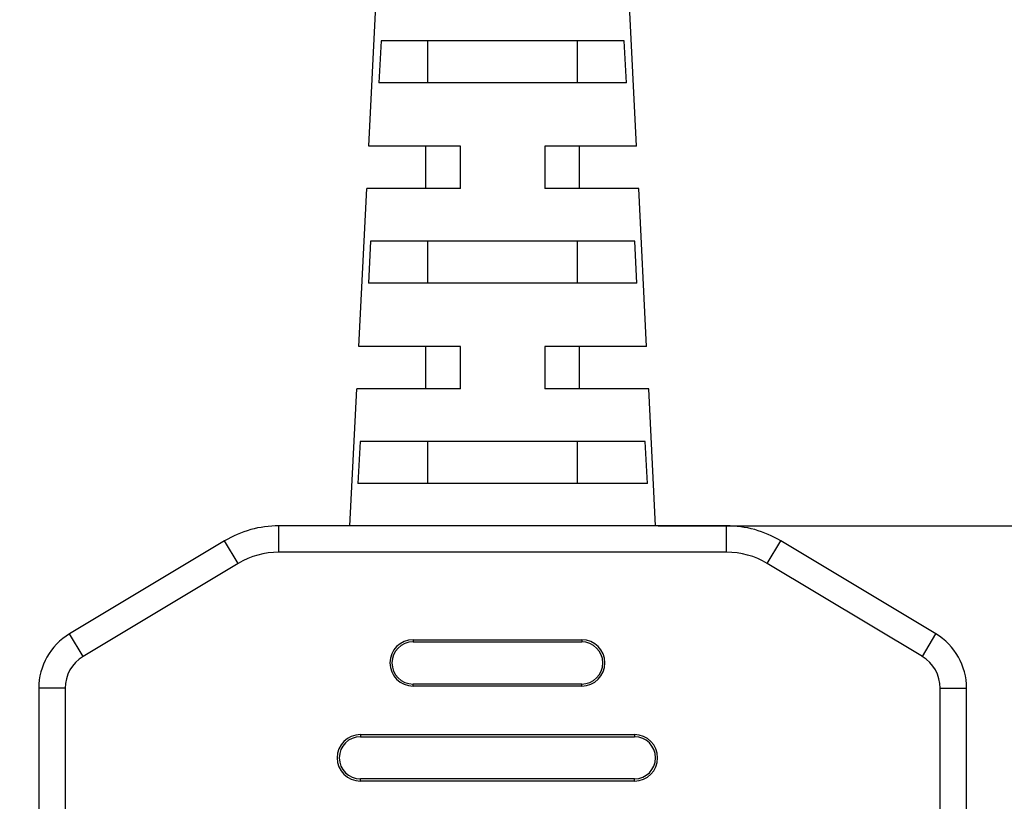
# Model space of a CAD drawing. Header units: millimetres. Extents: x 2798 to 3316, y 1544 to 1917.
# Tile 16 of 23: x 2906 to 2930, y 1591 to 1609. Entities that reach past the tile are written whole.
import ezdxf

# ---------------------------------------------------------------- set-up
doc = ezdxf.new("R2010")
doc.units = ezdxf.units.MM
doc.styles.get("Standard").update_dxf_attribs({"font": 'arial_0.ttf'})
doc.dimstyles.get("Standard").update_dxf_attribs({"dimtxt": 3.5, "dimasz": 5, "dimexe": 0.18, "dimexo": 0.0625, "dimgap": 0.09, "dimtad": 0, "dimdec": 1, "dimzin": 0, "dimdsep": 46, "dimtxsty": 'Standard', "dimblk2": 'NONE', "dimcen": 0.09, "dimadec": 0, "dimazin": 0, "dimtfac": 1, "dimtdec": 1, "dimtofl": 0, "dimtmove": 0, "dimatfit": 3, "dimfxl": 1, "dimtolj": 1, "dimtzin": 0, "dimarcsym": 0})

# ---------------------------------------------------------------- blocks, each defined once
blk = doc.blocks.new('*D291')
at = {"color": 0, "lineweight": -2}
for p, q in [((2925.915, 1641.516), (2950.839, 1641.516)), ((2950.659, 1636.516), (2950.659, 1634.22)), ((2950.659, 1602.314), (2950.659, 1606.634)), ((2921.508, 1597.314), (2950.839, 1597.314))]:
    blk.add_line(p, q, dxfattribs=at)
at = {"color": 0}
for points in [[(2951.492, 1636.516), (2949.825, 1636.516), (2950.659, 1641.516)], [(2949.825, 1602.314), (2951.492, 1602.314), (2950.659, 1597.314)]]:
    blk.add_solid(points, dxfattribs=at)
at = {"layer": 'Defpoints', "color": 0}
for p in [(2925.853, 1641.516), (2921.445, 1597.314), (2950.659, 1597.314)]:
    blk.add_point(p, dxfattribs=at)
at = {"color": 0, "insert": (2950.659, 1620.427), "char_height": 3.5, "attachment_point": 5, "rotation": 90}
blk.add_mtext('\\A1;\\fArial|b0|i0|c0|p34;500{\\H0.7x;\\S+20^ -0;}(\\f宋体|b0|i0|c134|p34;线长）', dxfattribs=at)
blk = doc.blocks.new('_None')
blk = doc.blocks.new('*D292')
at = {"color": 0, "lineweight": -2}
for p, q in [((2925.792, 1653.182), (2878.455, 1653.182)), ((2878.635, 1648.182), (2878.635, 1640.15)), ((2878.635, 1604.532), (2878.635, 1612.563)), ((2889.061, 1599.532), (2878.455, 1599.532))]:
    blk.add_line(p, q, dxfattribs=at)
at = {"color": 0}
for points in [[(2879.468, 1648.182), (2877.801, 1648.182), (2878.635, 1653.182)], [(2877.801, 1604.532), (2879.468, 1604.532), (2878.635, 1599.532)]]:
    blk.add_solid(points, dxfattribs=at)
at = {"layer": 'Defpoints', "color": 0}
for p in [(2878.635, 1653.182), (2925.854, 1653.182), (2889.123, 1599.532)]:
    blk.add_point(p, dxfattribs=at)
at = {"color": 0, "insert": (2878.635, 1626.357), "char_height": 3.5, "attachment_point": 5, "rotation": 90}
blk.add_mtext('\\A1;\\fArial|b0|i0|c0|p34;500{\\H0.7x;\\S+20^ -0;}(\\f宋体|b0|i0|c134|p34;线长）', dxfattribs=at)

msp = doc.modelspace()

# ---------------------------------------------------------------- linework, layer by layer
at = {"color": 7, "linetype": 'Continuous'}
for p, q in [((2914.645, 1606.314), (2914.82, 1609.814)), ((2920.995, 1606.314), (2920.82, 1609.814)), ((2914.939, 1608.814), (2914.886, 1607.814)), ((2920.702, 1608.814), (2914.939, 1608.814)), ((2916.046, 1607.814), (2916.046, 1608.814)), ((2919.595, 1607.814), (2919.595, 1608.814)), ((2920.755, 1607.814), (2920.702, 1608.814)), ((2920.755, 1607.814), (2914.886, 1607.814)), ((2916.82, 1606.314), (2914.645, 1606.314)), ((2915.995, 1605.314), (2915.995, 1606.314)), ((2916.82, 1605.314), (2916.82, 1606.314)), ((2920.995, 1606.314), (2918.82, 1606.314)), ((2918.82, 1606.314), (2918.82, 1605.314)), ((2919.645, 1605.314), (2919.645, 1606.314)), ((2914.408, 1601.564), (2914.595, 1605.314)), ((2916.82, 1605.314), (2914.595, 1605.314)), ((2921.045, 1605.314), (2918.82, 1605.314)), ((2921.233, 1601.564), (2921.045, 1605.314)), ((2914.689, 1604.064), (2914.636, 1603.064)), ((2920.952, 1604.064), (2914.689, 1604.064)), ((2916.046, 1603.064), (2916.046, 1604.064)), ((2919.595, 1603.064), (2919.595, 1604.064)), ((2921.005, 1603.064), (2920.952, 1604.064)), ((2921.005, 1603.064), (2914.636, 1603.064)), ((2916.82, 1601.564), (2914.408, 1601.564)), ((2915.995, 1600.564), (2915.995, 1601.564)), ((2916.82, 1600.564), (2916.82, 1601.564)), ((2921.233, 1601.564), (2918.82, 1601.564)), ((2918.82, 1601.564), (2918.82, 1600.564)), ((2919.645, 1600.564), (2919.645, 1601.564)), ((2914.195, 1597.314), (2914.358, 1600.564)), ((2916.82, 1600.564), (2914.358, 1600.564)), ((2921.283, 1600.564), (2918.82, 1600.564)), ((2921.445, 1597.314), (2921.283, 1600.564)), ((2914.44, 1599.314), (2914.388, 1598.314)), ((2921.201, 1599.314), (2914.44, 1599.314)), ((2916.046, 1598.314), (2916.046, 1599.314)), ((2919.595, 1598.314), (2919.595, 1599.314)), ((2921.253, 1598.314), (2921.201, 1599.314)), ((2921.253, 1598.314), (2914.388, 1598.314)), ((2923.128, 1597.314), (2912.513, 1597.314)), ((2912.513, 1596.689), (2912.513, 1597.314)), ((2923.128, 1596.689), (2923.128, 1597.314)), ((2911.227, 1596.958), (2907.549, 1594.751)), ((2911.548, 1596.422), (2911.227, 1596.958)), ((2924.093, 1596.422), (2924.414, 1596.958)), ((2928.092, 1594.751), (2924.414, 1596.958)), ((2923.128, 1596.689), (2912.513, 1596.689)), ((2911.548, 1596.422), (2907.87, 1594.215)), ((2927.771, 1594.215), (2924.093, 1596.422)), ((2907.87, 1594.215), (2907.549, 1594.751)), ((2915.695, 1594.614), (2919.695, 1594.614)), ((2915.695, 1594.614), (2915.695, 1594.564)), ((2919.695, 1594.614), (2919.695, 1594.564)), ((2927.771, 1594.215), (2928.092, 1594.751)), ((2915.695, 1594.564), (2919.695, 1594.564)), ((2907.445, 1593.465), (2906.82, 1593.465)), ((2906.82, 1593.465), (2906.82, 1569.814)), ((2907.445, 1593.465), (2907.445, 1569.814)), ((2919.695, 1593.564), (2915.695, 1593.564)), ((2915.695, 1593.514), (2915.695, 1593.564)), ((2919.695, 1593.514), (2915.695, 1593.514)), ((2919.695, 1593.514), (2919.695, 1593.564)), ((2928.195, 1593.465), (2928.82, 1593.465)), ((2928.195, 1569.814), (2928.195, 1593.465)), ((2928.82, 1569.814), (2928.82, 1593.465)), ((2914.445, 1592.364), (2920.945, 1592.364)), ((2914.445, 1592.364), (2914.445, 1592.314)), ((2914.445, 1592.314), (2920.945, 1592.314)), ((2920.945, 1592.364), (2920.945, 1592.314)), ((2920.945, 1591.314), (2914.445, 1591.314)), ((2914.445, 1591.264), (2914.445, 1591.314)), ((2920.945, 1591.264), (2914.445, 1591.264)), ((2920.945, 1591.264), (2920.945, 1591.314))]:
    msp.add_line(p, q, dxfattribs=at)
for centre, radius, start, end in [((2912.513, 1594.814), 2.5, 90, 120.9638), ((2923.128, 1594.814), 2.5, 59.0362, 90), ((2912.513, 1594.814), 1.875, 90, 120.9638), ((2923.128, 1594.814), 1.875, 59.0362, 90), ((2908.32, 1593.465), 1.5, 120.9638, 180), ((2915.695, 1594.064), 0.55, 90, 270), ((2919.695, 1594.064), 0.55, 270, 90), ((2927.32, 1593.465), 1.5, 0, 59.0362), ((2915.695, 1594.064), 0.5, 90, 270), ((2919.695, 1594.064), 0.5, 270, 90), ((2908.32, 1593.465), 0.875, 120.9638, 180), ((2927.32, 1593.465), 0.875, 0, 59.0362), ((2914.445, 1591.814), 0.55, 90, 270), ((2914.445, 1591.814), 0.5, 90, 270), ((2920.945, 1591.814), 0.55, 270, 90), ((2920.945, 1591.814), 0.5, 270, 90)]:
    msp.add_arc(centre, radius, start, end, dxfattribs=at)

# ---------------------------------------------------------------- dimensions: what is measured, and where the dimension line sits
at = {"color": 3}
dim = msp.add_linear_dim(base=(2878.635, 1653.182), p1=(2889.123, 1599.532), p2=(2925.854, 1653.182), angle=90, text='\\fArial|b0|i0|c0|p34;500{\\H0.7x;\\S+20^ -0;}(\\f宋体|b0|i0|c134|p34;线长）', dimstyle='Standard', override={"dimtxsty": 'Standard', "dimblk2": 'None'}, dxfattribs=at)
dim.commit()
dim.dimension.update_dxf_attribs({"geometry": '*D292', "text_midpoint": (2878.635, 1626.357)})
dim = msp.add_linear_dim(base=(2950.659, 1597.314), p1=(2925.853, 1641.516), p2=(2921.445, 1597.314), angle=90, text='\\fArial|b0|i0|c0|p34;500{\\H0.7x;\\S+20^ -0;}(\\f宋体|b0|i0|c134|p34;线长）', dimstyle='Standard', override={"dimtxsty": 'Standard', "dimblk2": 'None'}, dxfattribs=at)
dim.commit()
dim.dimension.update_dxf_attribs({"geometry": '*D291', "text_midpoint": (2950.659, 1620.427), "dimtype": 160})

doc.saveas('drawing.dxf')
